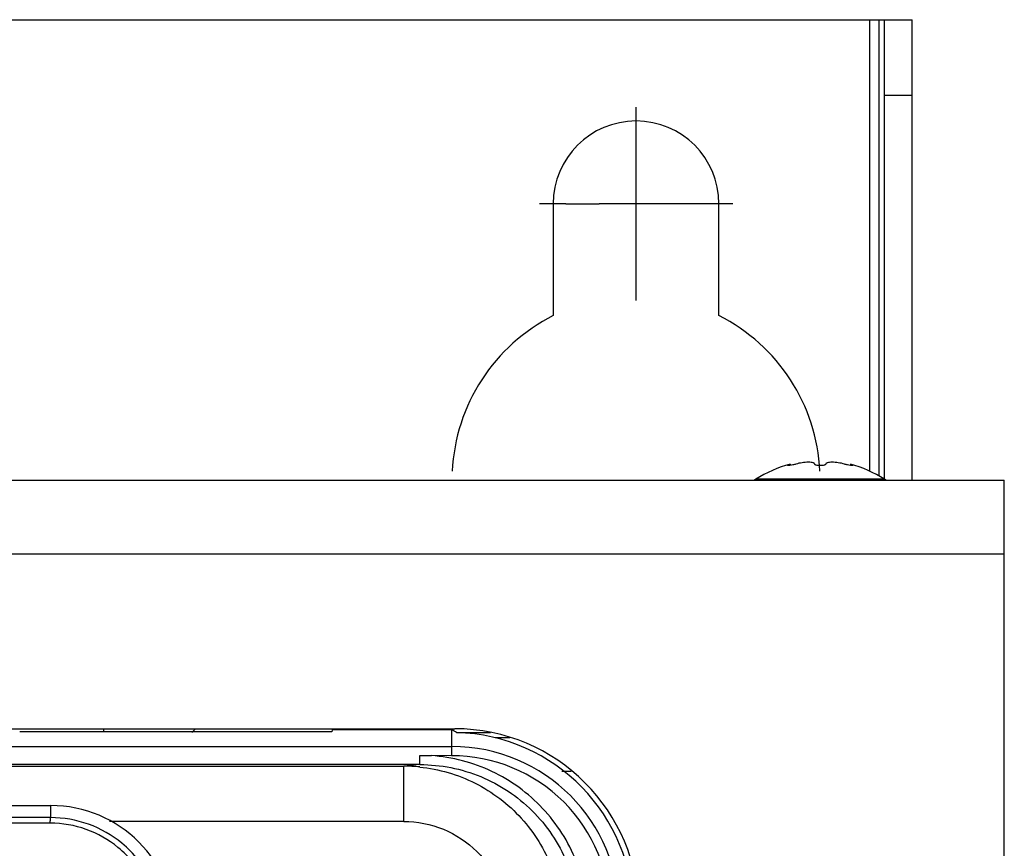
# Model space of a CAD drawing. Header units: millimetres. Extents: x 0 to 2100, y 0 to 1500.
# Tile 31 of 45: x 920 to 973, y 1023 to 1068. Entities that reach past the tile are written whole.
import ezdxf

# ---------------------------------------------------------------- set-up
doc = ezdxf.new("R2010")
doc.units = ezdxf.units.MM
doc.header["$LTSCALE"] = 115.5
doc.linetypes.add('CENTER', pattern=[0.6, 0.375, -0.075, 0.075, -0.075])
doc.layers.get('0').update_dxf_attribs({"linetype": 'CONTINUOUS'})
for name, color, linetype in [('002_AXIS', 7, 'CONTINUOUS'), ('00_COMPONENTS', 7, 'CONTINUOUS'), ('010_SHEET_METAL_PART', 7, 'CONTINUOUS'), ('WIRES', 7, 'CONTINUOUS')]:
    doc.layers.add(name, color=color, linetype=linetype)

msp = doc.modelspace()

# ---------------------------------------------------------------- linework, layer by layer
at = {"color": 7, "linetype": 'CONTINUOUS'}
for p, q in [((961.728, 1044.195), (961.728, 1044.127)), ((965.004, 1044.195), (965.004, 1044.127)), ((959.872, 1043.381), (959.803, 1043.333)), ((966.929, 1043.333), (966.86, 1043.381)), ((943.611, 1029.633), (945.458, 1029.633)), ((946.512, 1029.333), (945.735, 1029.333))]:
    msp.add_line(p, q, dxfattribs=at)
at = {"color": 9, "linetype": 'CONTINUOUS'}
for p, q in [((966.86, 1043.381), (959.872, 1043.381)), ((653.366, 1039.333), (973.366, 1039.333)), ((949.33, 1027.533), (949.843, 1027.533))]:
    msp.add_line(p, q, dxfattribs=at)
at = {"color": 3, "linetype": 'CONTINUOUS'}
for p in [(653.366, 1043.333), (973.366, 462.333)]:
    msp.add_line(p, (973.366, 1043.333), dxfattribs=at)
at = {"color": 7, "linetype": 'CONTINUOUS'}
for start, end in [(104.6606, 122.6763), (57.3237, 75.3394)]:
    msp.add_arc((963.366, 1037.933), 6.472, start, end, dxfattribs=at)
for points, knots in [([(961.594, 1044.129), (961.594, 1044.134), (961.608, 1044.145), (961.634, 1044.159), (961.676, 1044.177), (961.709, 1044.188), (961.728, 1044.195)], [0, 0, 0, 0, 0.101696, 0.307301, 0.612329, 1, 1, 1, 1]), ([(961.725, 1044.126), (961.707, 1044.123), (961.675, 1044.119), (961.638, 1044.117), (961.615, 1044.118), (961.603, 1044.12), (961.594, 1044.125), (961.594, 1044.129)], [0, 0, 0, 0, 0.408621, 0.718194, 0.830325, 0.912854, 1, 1, 1, 1]), ([(962.044, 1044.2), (961.991, 1044.183), (961.886, 1044.155), (961.778, 1044.134), (961.725, 1044.126)], [0, 0, 0, 0, 0.505367, 1, 1, 1, 1]), ([(963.066, 1044.2), (963.066, 1044.207), (963.062, 1044.224), (963.043, 1044.246), (963.013, 1044.264), (962.955, 1044.286), (962.857, 1044.302), (962.658, 1044.31), (962.38, 1044.284), (962.154, 1044.234), (962.044, 1044.2)], [0, 0, 0, 0, 0.021907, 0.046865, 0.078145, 0.117324, 0.220546, 0.354072, 0.676727, 1, 1, 1, 1]), ([(963.666, 1044.2), (963.666, 1044.187), (963.646, 1044.168), (963.615, 1044.153), (963.561, 1044.135), (963.477, 1044.122), (963.366, 1044.116), (963.255, 1044.122), (963.171, 1044.135), (963.117, 1044.153), (963.086, 1044.168), (963.066, 1044.187), (963.066, 1044.2)], [0, 0, 0, 0, 0.058632, 0.105841, 0.165927, 0.319295, 0.5, 0.680705, 0.834073, 0.894159, 0.941368, 1, 1, 1, 1]), ([(964.688, 1044.2), (964.578, 1044.234), (964.352, 1044.284), (964.074, 1044.31), (963.875, 1044.302), (963.777, 1044.286), (963.719, 1044.264), (963.689, 1044.246), (963.67, 1044.224), (963.666, 1044.207), (963.666, 1044.2)], [0, 0, 0, 0, 0.323264, 0.645924, 0.779454, 0.882676, 0.921854, 0.953134, 0.978092, 1, 1, 1, 1]), ([(965.007, 1044.126), (964.954, 1044.134), (964.847, 1044.155), (964.741, 1044.183), (964.688, 1044.2)], [0, 0, 0, 0, 0.494633, 1, 1, 1, 1]), ([(965.004, 1044.195), (965.023, 1044.188), (965.056, 1044.177), (965.098, 1044.159), (965.124, 1044.145), (965.138, 1044.134), (965.138, 1044.129)], [0, 0, 0, 0, 0.387671, 0.692699, 0.898304, 1, 1, 1, 1]), ([(965.138, 1044.129), (965.138, 1044.125), (965.129, 1044.12), (965.117, 1044.118), (965.094, 1044.117), (965.057, 1044.119), (965.025, 1044.123), (965.007, 1044.126)], [0, 0, 0, 0, 0.087146, 0.169675, 0.281806, 0.591379, 1, 1, 1, 1])]:
    msp.add_open_spline(points, degree=3, knots=knots, dxfattribs=at)
at = {"layer": '002_AXIS', "color": 7, "linetype": 'CONTINUOUS'}
for p, q in [((953.366, 1060.333), (953.366, 1063.583)), ((953.366, 1056.333), (953.366, 1060.021)), ((949.553, 1058.333), (948.116, 1058.333)), ((955.366, 1058.333), (951.366, 1058.333)), ((958.616, 1058.333), (958.221, 1058.333)), ((953.366, 1053.083), (953.366, 1055.037))]:
    msp.add_line(p, q, dxfattribs=at)
at = {"layer": '002_AXIS', "color": 7, "linetype": 'CENTER'}
for p, q in [((953.366, 1060.021), (953.366, 1060.333)), ((949.553, 1058.333), (951.366, 1058.333)), ((958.221, 1058.333), (955.366, 1058.333)), ((953.366, 1055.037), (953.366, 1056.333))]:
    msp.add_line(p, q, dxfattribs=at)
at = {"layer": '002_AXIS', "color": 3, "linetype": 'CONTINUOUS'}
msp.add_line((833.216, 1029.833), (943.516, 1029.833), dxfattribs=at)
msp.add_arc((943.516, 1019.833), 10, 0, 90, dxfattribs=at)
at = {"layer": '00_COMPONENTS', "color": 7, "linetype": 'CONTINUOUS'}
for p, q in [((658.366, 1068.333), (968.366, 1068.333)), ((966.066, 1043.811), (966.066, 1068.333)), ((966.866, 1043.381), (966.866, 1068.333)), ((966.866, 1064.235), (968.366, 1064.235)), ((948.866, 1058.333), (948.866, 1052.263)), ((957.866, 1052.263), (957.866, 1058.333)), ((936.845, 1029.66), (919.887, 1029.66)), ((936.852, 1029.773), (936.846, 1029.66)), ((943.366, 1029.773), (936.852, 1029.773)), ((833.366, 1028.865), (943.366, 1028.865)), ((943.366, 1028.372), (943.366, 1028.886)), ((941.627, 1027.886), (842.105, 1027.886)), ((943.344, 1028.37), (942.246, 1028.372)), ((855.166, 1025.664), (921.566, 1025.664))]:
    msp.add_line(p, q, dxfattribs=at)
at = {"layer": '00_COMPONENTS', "color": 9, "linetype": 'CONTINUOUS'}
for p, q in [((966.566, 1043.545), (966.566, 1068.333)), ((943.366, 1028.886), (943.366, 1029.773)), ((941.627, 1027.886), (940.75, 1027.799)), ((941.627, 1027.886), (941.627, 1028.386)), ((842.982, 1027.799), (940.75, 1027.799)), ((940.75, 1024.799), (940.75, 1027.799)), ((921.566, 1025.664), (921.566, 1025.008)), ((940.75, 1024.799), (924.772, 1024.799))]:
    msp.add_line(p, q, dxfattribs=at)
at = {"layer": '00_COMPONENTS', "color": 3, "linetype": 'CONTINUOUS'}
msp.add_line((968.366, 1043.333), (968.366, 1068.333), dxfattribs=at)
at = {"layer": '00_COMPONENTS', "color": 7, "linetype": 'CONTINUOUS'}
for centre, radius, start, end in [((953.366, 1058.333), 4.5, 0, 180), ((953.366, 1043.333), 10, 116.7437, 177.2243), ((953.366, 1043.333), 10, 2.7757, 63.2563), ((943.366, 1019.773), 9.853, 0, 88.5754), ((921.566, 1018.893), 6.771, 0, 90)]:
    msp.add_arc(centre, radius, start, end, dxfattribs=at)
at = {"layer": '00_COMPONENTS', "color": 9, "linetype": 'CONTINUOUS'}
for centre, radius, start, end in [((943.366, 1019.773), 9.092, 0, 90), ((943.366, 1019.773), 8.593, 0, 90.1454), ((940.746, 1019.171), 8.628, 84.2369, 89.9718), ((888.366, -16148.914), 17173.954, 89.8892389, 90.1107611), ((888.366, -16132.164), 17156.904, 89.8891834, 90.1108166)]:
    msp.add_arc(centre, radius, start, end, dxfattribs=at)
at = {"layer": '00_COMPONENTS', "color": 7, "linetype": 'CONTINUOUS'}
msp.add_ellipse((934.023, 1019.773), major_axis=(15.596, 0), ratio=0.800731, start_param=0.908752, end_param=0.928515, dxfattribs=at)
at = {"layer": '00_COMPONENTS', "color": 9, "linetype": 'CONTINUOUS'}
msp.add_open_spline([(941.627, 1028.386), (941.834, 1028.387), (942.04, 1028.381), (942.247, 1028.372)], degree=3, dxfattribs=at)
for points, knots in [([(941.627, 1027.886), (942.748, 1027.886), (945.013, 1027.442), (947.881, 1025.534), (949.807, 1022.678), (950.257, 1020.413), (950.257, 1019.293)], [0, 0, 0, 0, 0.250066, 0.500072, 0.750037, 1, 1, 1, 1]), ([(950.755, 1019.293), (950.753, 1020.427), (950.321, 1022.719), (948.448, 1025.656), (945.634, 1027.706), (943.378, 1028.288), (942.246, 1028.372)], [0, 0, 0, 0, 0.249988, 0.499963, 0.749943, 1, 1, 1, 1]), ([(941.612, 1027.755), (942.655, 1027.65), (944.72, 1027.05), (947.275, 1025.101), (948.963, 1022.367), (949.355, 1020.251), (949.356, 1019.203)], [0, 0, 0, 0, 0.249987, 0.499962, 0.749962, 1, 1, 1, 1]), ([(921.549, 1024.708), (921.549, 1024.746), (921.551, 1024.814), (921.551, 1024.909), (921.562, 1024.965), (921.559, 1025.003), (921.566, 1025.008)], [0, 0, 0, 0, 0.37313, 0.69306, 0.911816, 1, 1, 1, 1]), ([(925.225, 1023.388), (924.714, 1023.808), (923.541, 1024.476), (922.21, 1024.707), (921.549, 1024.708)], [0, 0, 0, 0, 0.50003, 1, 1, 1, 1]), ([(940.75, 1024.799), (941.48, 1024.799), (942.955, 1024.509), (944.821, 1023.266), (946.074, 1021.406), (946.367, 1019.932), (946.367, 1019.203)], [0, 0, 0, 0, 0.250173, 0.500205, 0.750116, 1, 1, 1, 1]), ([(927.661, 1019.205), (927.618, 1020.045), (927.177, 1021.725), (926.09, 1023.079), (925.441, 1023.614)], [0, 0, 0, 0, 0.500142, 1, 1, 1, 1]), ([(927.341, 1019.199), (927.299, 1019.998), (926.878, 1021.594), (925.842, 1022.881), (925.225, 1023.388)], [0, 0, 0, 0, 0.500157, 1, 1, 1, 1])]:
    msp.add_open_spline(points, degree=3, knots=knots, dxfattribs=at)
at = {"layer": '00_COMPONENTS', "color": 7, "linetype": 'CONTINUOUS'}
msp.add_open_spline([(925.441, 1023.614), (924.903, 1024.057), (923.666, 1024.762), (922.262, 1025.007), (921.566, 1025.008)], degree=3, knots=[0, 0, 0, 0, 0.500026, 1, 1, 1, 1], dxfattribs=at)
at = {"layer": '010_SHEET_METAL_PART', "color": 2, "linetype": 'CONTINUOUS'}
msp.add_line((929.236, 1029.633), (929.436, 1029.833), dxfattribs=at)
at = {"layer": '010_SHEET_METAL_PART', "color": 4, "linetype": 'CONTINUOUS'}
msp.add_line((943.611, 1029.633), (945.458, 1029.633), dxfattribs=at)
at = {"layer": 'WIRES', "color": 4, "linetype": 'CONTINUOUS'}
msp.add_line((924.442, 1029.843), (924.443, 1029.667), dxfattribs=at)

doc.saveas('drawing.dxf')
